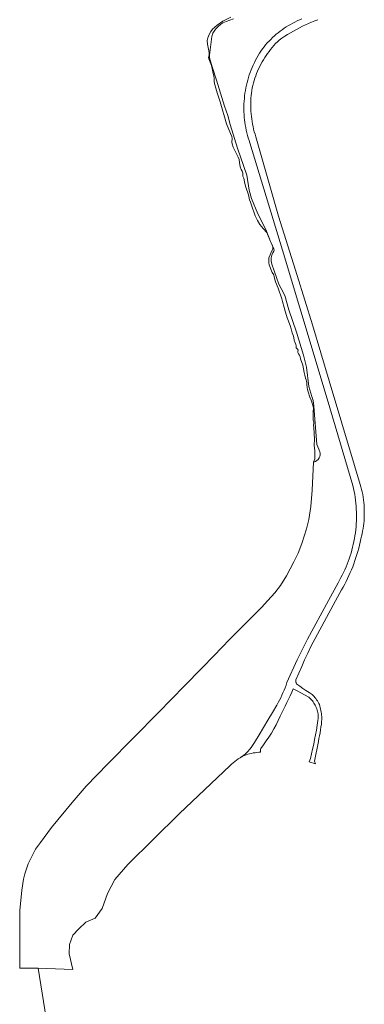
# Model space of a CAD drawing. Header units: metres. Extents: x 89394 to 92106, y 463550 to 466167.
# Tile 3 of 112: x 90309 to 90429, y 463978 to 464320. Entities that reach past the tile are written whole.
import ezdxf

# ---------------------------------------------------------------- set-up
doc = ezdxf.new("R2010")
doc.units = ezdxf.units.M
for name, color, linetype, lineweight in [('B-PV-GR-GROENVOORZIENING-GV', 80, 'Continuous', 18), ('B-PV-OG-WATER-GV', 130, 'Continuous', 18), ('B-PV-VH-ONVERHARD_ZAND-GV', 210, 'Continuous', 18)]:
    doc.layers.add(name, color=color, linetype=linetype, lineweight=lineweight)

msp = doc.modelspace()

# ---------------------------------------------------------------- linework, layer by layer
at = {"layer": 'B-PV-GR-GROENVOORZIENING-GV', "flags": 128}
msp.add_lwpolyline([(90383.288, 464319.769), (90381.97, 464319.376), (90380.743, 464318.931), (90379.613, 464318.377), (90378.885, 464317.94), (90377.977, 464317.168), (90377.373, 464316.624), (90376.815, 464315.878), (90376.157, 464314.891), (90375.75, 464313.688), (90375.03, 464308.124), (90374.927, 464307.178), (90374.966, 464306.273), (90375.987, 464302.863), (90377.341, 464298.541), (90380.106, 464289.551), (90381.29, 464286.3), (90382.087, 464283.137), (90384.7, 464274.985), (90387.959, 464265.65), (90388.707, 464260.433), (90389.576, 464257.481), (90391.768, 464252.168), (90393.316, 464249.15), (90394.77, 464246.213), (90396.137, 464242.624), (90396.337, 464242.137), (90397.259, 464240.073), (90397.35, 464239.64), (90397.231, 464239.279), (90396.924, 464238.699), (90396.575, 464237.881), (90396.355, 464236.927), (90396.374, 464235.903), (90396.604, 464234.807), (90398.975, 464227.896), (90399.797, 464226.347), (90401.063, 464223.952), (90402.47, 464218.931), (90405.105, 464211.249), (90407.588, 464203.262), (90408.579, 464199.089), (90409.47, 464192.387), (90410.412, 464188.855), (90410.866, 464187.512), (90411.187, 464185.602), (90411.42, 464182.543), (90412.233, 464172.232), (90412.848, 464170.696), (90413.212, 464169.757), (90413.337, 464169.268), (90413.352, 464168.683), (90413.251, 464168.089), (90413.022, 464167.633), (90412.623, 464167.104), (90412.246, 464166.665), (90411.712, 464166.361), (90411.084, 464166.137), (90410.534, 464156.425), (90410.112, 464150.796), (90409.402, 464146.259), (90408.653, 464143.008), (90407.014, 464137.961), (90405.691, 464134.549), (90404.16, 464131.561), (90401.653, 464126.77), (90399.595, 464123.39), (90397.621, 464120.837), (90395.247, 464118.136), (90392.993, 464115.796), (90389.104, 464111.838), (90385.558, 464108.374), (90381.944, 464104.642), (90376.594, 464099.078), (90372.292, 464094.765), (90366.256, 464088.592), (90357.234, 464079.351), (90348.566, 464070.573), (90339.691, 464061.506), (90332.143, 464053.829), (90327.301, 464048.115), (90320.154, 464039.529), (90316.339, 464034.332), (90314.624, 464031.98), (90313.139, 464029.217), (90312.066, 464026.919), (90310.896, 464023.452), (90310.441, 464021.527), (90309.794, 464017.734), (90309.148, 464010.727), (90309.094, 464004.533), (90309.112, 464000), (90309.119, 463990.699), (90315.479, 463990.75), (90327.593, 463990.275), (90326.282, 463995.643), (90326.396, 463998.917), (90327.576, 464002.129), (90329.607, 464004.336), (90332.1, 464006.709), (90335.25, 464008.027), (90337.672, 464011.449), (90339.517, 464016.657), (90342.112, 464021.469), (90346.588, 464026.662), (90364.484, 464044.244), (90382.1, 464061.004), (90382.642, 464061.488), (90383.2, 464061.954), (90383.771, 464062.404), (90384.355, 464062.835), (90384.953, 464063.249), (90385.563, 464063.644), (90387.323, 464064.966), (90388.071, 464065.664), (90389.089, 464066.788), (90389.675, 464067.551), (90390.588, 464068.983), (90392.155, 464071.562), (90393.708, 464074.148), (90395.248, 464076.743), (90396.776, 464079.345), (90398.29, 464081.955), (90398.762, 464082.778), (90399.215, 464083.611), (90399.647, 464084.456), (90400.059, 464085.31), (90400.45, 464086.174), (90400.821, 464087.048), (90401.17, 464087.929), (90401.498, 464088.819), (90401.805, 464089.717), (90405.325, 464097.664), (90408.907, 464104.808), (90416.286, 464118.134), (90419.548, 464124.315), (90420.064, 464125.203), (90420.56, 464126.103), (90421.035, 464127.014), (90421.49, 464127.936), (90421.923, 464128.867), (90422.335, 464129.808), (90422.726, 464130.758), (90423.096, 464131.717), (90423.443, 464132.684), (90423.768, 464133.659), (90424.072, 464134.64), (90424.353, 464135.628), (90424.611, 464136.623), (90424.847, 464137.623), (90425.06, 464138.628), (90425.251, 464139.637), (90425.418, 464140.651), (90425.563, 464141.668), (90425.684, 464142.689), (90425.782, 464143.711), (90425.857, 464144.736), (90425.909, 464145.762), (90425.938, 464146.789), (90425.943, 464147.817), (90425.925, 464148.844), (90425.884, 464149.87), (90425.819, 464150.896), (90425.731, 464151.92), (90425.621, 464152.941), (90425.487, 464153.96), (90425.33, 464154.975), (90425.15, 464155.986), (90424.947, 464156.994), (90424.721, 464157.996), (90416.701, 464184.994), (90412.265, 464199.639), (90400.252, 464239.618), (90388.973, 464276.777), (90388.673, 464277.652), (90388.396, 464278.533), (90388.142, 464279.422), (90387.911, 464280.317), (90387.703, 464281.218), (90387.518, 464282.123), (90387.356, 464283.034), (90387.218, 464283.948), (90387.103, 464284.865), (90387.012, 464285.785), (90386.945, 464286.707), (90386.901, 464287.63), (90386.881, 464288.554), (90386.885, 464289.479), (90386.913, 464290.403), (90386.964, 464291.326), (90387.039, 464292.247), (90387.138, 464293.166), (90387.26, 464294.082), (90387.406, 464294.995), (90387.576, 464295.904), (90387.768, 464296.808), (90387.984, 464297.707), (90388.223, 464298.6), (90388.485, 464299.486), (90388.769, 464300.366), (90389.076, 464301.238), (90389.405, 464302.102), (90389.757, 464302.957), (90390.13, 464303.802), (90390.525, 464304.638), (90390.941, 464305.464), (90391.378, 464306.278), (90391.836, 464307.081), (90392.315, 464307.872), (90392.813, 464308.65), (90393.332, 464309.415), (90393.87, 464310.167), (90394.429, 464310.825), (90395.004, 464311.468), (90395.596, 464312.097), (90396.204, 464312.71), (90396.828, 464313.307), (90397.467, 464313.887), (90398.121, 464314.451), (90398.789, 464314.998), (90399.47, 464315.528), (90400.166, 464316.039), (90400.874, 464316.533), (90401.595, 464317.008), (90402.327, 464317.465), (90403.072, 464317.902), (90403.827, 464318.32), (90404.593, 464318.718), (90405.369, 464319.097), (90406.154, 464319.455), (90406.949, 464319.793)], dxfattribs=at)
at = {"layer": 'B-PV-OG-WATER-GV', "flags": 128}
msp.add_lwpolyline([(90322.29, 463948.046), (90315.479, 463990.75), (90309.119, 463990.699), (90309.112, 464000), (90309.094, 464004.533), (90309.148, 464010.727), (90309.794, 464017.734), (90310.441, 464021.527), (90310.896, 464023.452), (90312.066, 464026.919), (90313.139, 464029.217), (90314.624, 464031.98), (90316.339, 464034.332), (90320.154, 464039.529), (90327.301, 464048.115), (90332.143, 464053.829), (90339.691, 464061.506), (90348.566, 464070.573), (90357.234, 464079.351), (90366.256, 464088.592), (90372.292, 464094.765), (90376.594, 464099.078), (90381.944, 464104.642), (90385.558, 464108.374), (90389.104, 464111.838), (90392.993, 464115.796), (90395.247, 464118.136), (90397.621, 464120.837), (90399.595, 464123.39), (90401.653, 464126.77), (90404.16, 464131.561), (90405.691, 464134.549), (90407.014, 464137.961), (90408.653, 464143.008), (90409.402, 464146.259), (90410.112, 464150.796), (90410.534, 464156.425), (90411.084, 464166.137), (90411.523, 464167.301), (90411.497, 464168.794), (90411.456, 464170.109), (90411.31, 464172.032), (90411.386, 464174.118), (90411.105, 464178.199), (90411.043, 464179.015), (90411.142, 464179.638), (90411.109, 464180.075), (90410.972, 464180.709), (90410.953, 464181.733), (90410.973, 464183.786), (90410.987, 464184.754), (90410.903, 464185.48), (90410.588, 464186.541), (90410.185, 464187.594), (90409.754, 464188.646), (90409.141, 464190.533), (90408.907, 464191.306), (90408.793, 464192.03), (90408.72, 464192.992), (90408.696, 464193.693), (90408.6, 464194.184), (90408.444, 464194.7), (90408.252, 464195.3), (90407.974, 464196.246), (90407.812, 464197.23), (90407.542, 464198.47), (90407.384, 464199.776), (90406.572, 464201.971), (90406.429, 464202.693), (90406.152, 464203.258), (90405.857, 464203.675), (90405.615, 464204.155), (90405.615, 464204.536), (90405.696, 464205.011), (90405.531, 464205.262), (90405.311, 464205.45), (90404.998, 464205.719), (90405.03, 464206.073), (90405.028, 464206.484), (90404.874, 464206.97), (90404.632, 464207.45), (90404.353, 464208.425), (90404.201, 464209.263), (90404.067, 464209.868), (90403.662, 464210.951), (90403.292, 464212.359), (90402.939, 464213.533), (90401.917, 464216.181), (90401.62, 464217.008), (90401.182, 464218.528), (90400.885, 464219.736), (90400.315, 464221.832), (90400.007, 464222.805), (90398.737, 464226.4), (90397.861, 464228.678), (90397.407, 464230.402), (90397.269, 464231.065), (90396.705, 464231.93), (90395.683, 464234.578), (90395.547, 464235.212), (90395.481, 464236.086), (90395.502, 464236.967), (90395.946, 464238.056), (90396.476, 464239.18), (90396.88, 464240.031), (90396.943, 464240.359), (90396.879, 464240.822), (90396.337, 464242.137), (90396.137, 464242.624), (90394.83, 464245.795), (90393.583, 464247.165), (90392.457, 464248.486), (90391.621, 464249.858), (90390.82, 464251.526), (90389.514, 464255.207), (90389.143, 464256.234), (90388.783, 464257.115), (90388.451, 464258.789), (90387.606, 464261.421), (90387.056, 464263.254), (90386.938, 464264.037), (90386.867, 464264.588), (90386.525, 464265.236), (90386.501, 464266.318), (90386.3, 464267.036), (90385.933, 464267.623), (90385.571, 464268.533), (90385.397, 464270.044), (90385.233, 464271.057), (90384.91, 464271.824), (90384.349, 464273.041), (90383.148, 464275.352), (90382.86, 464276.444), (90382.75, 464277.11), (90382.801, 464278.374), (90382.66, 464279.066), (90382.231, 464280.088), (90380.806, 464283.409), (90378.669, 464291.099), (90377.647, 464294.128), (90376.637, 464297.391), (90376.575, 464298.207), (90376.589, 464299.175), (90376.465, 464300.045), (90376.23, 464300.818), (90375.918, 464302.611), (90375.634, 464303.645), (90374.664, 464306.003), (90374.66, 464306.442), (90374.837, 464307.188), (90374.894, 464307.984), (90374.751, 464308.706), (90374.457, 464309.885), (90374.256, 464310.983), (90374.188, 464312.267), (90374.406, 464313.251), (90374.875, 464314.4), (90375.41, 464315.466), (90376.024, 464316.245), (90377.587, 464317.653), (90379.623, 464319.01), (90382.33, 464320.417)], dxfattribs=at)
at = {"layer": 'B-PV-VH-ONVERHARD_ZAND-GV', "flags": 128}
for points in [[(90406.949, 464319.793), (90406.154, 464319.455), (90405.369, 464319.097), (90404.593, 464318.718), (90403.827, 464318.32), (90403.072, 464317.902), (90402.327, 464317.465), (90401.595, 464317.008), (90400.874, 464316.533), (90400.166, 464316.039), (90399.47, 464315.528), (90398.789, 464314.998), (90398.121, 464314.451), (90397.467, 464313.887), (90396.828, 464313.307), (90396.204, 464312.71), (90395.596, 464312.097), (90395.004, 464311.468), (90394.429, 464310.825), (90393.87, 464310.167), (90393.332, 464309.415), (90392.813, 464308.65), (90392.315, 464307.872), (90391.836, 464307.081), (90391.378, 464306.278), (90390.941, 464305.464), (90390.525, 464304.638), (90390.13, 464303.802), (90389.757, 464302.957), (90389.405, 464302.102), (90389.076, 464301.238), (90388.769, 464300.366), (90388.485, 464299.486), (90388.223, 464298.6), (90387.984, 464297.707), (90387.768, 464296.808), (90387.576, 464295.904), (90387.406, 464294.995), (90387.26, 464294.082), (90387.138, 464293.166), (90387.039, 464292.247), (90386.964, 464291.326), (90386.913, 464290.403), (90386.885, 464289.479), (90386.881, 464288.554), (90386.901, 464287.63), (90386.945, 464286.707), (90387.012, 464285.785), (90387.103, 464284.865), (90387.218, 464283.948), (90387.356, 464283.034), (90387.518, 464282.123), (90387.703, 464281.218), (90387.911, 464280.317), (90388.142, 464279.422), (90388.396, 464278.533), (90388.673, 464277.652), (90388.973, 464276.777), (90400.252, 464239.618), (90412.265, 464199.639), (90416.701, 464184.994), (90424.721, 464157.996), (90424.947, 464156.994), (90425.15, 464155.986), (90425.33, 464154.975), (90425.487, 464153.96), (90425.621, 464152.941), (90425.731, 464151.92), (90425.819, 464150.896), (90425.884, 464149.87), (90425.925, 464148.844), (90425.943, 464147.817), (90425.938, 464146.789), (90425.909, 464145.762), (90425.857, 464144.736), (90425.782, 464143.711), (90425.684, 464142.689), (90425.563, 464141.668), (90425.418, 464140.651), (90425.251, 464139.637), (90425.06, 464138.628), (90424.847, 464137.623), (90424.611, 464136.623), (90424.353, 464135.628), (90424.072, 464134.64), (90423.768, 464133.659), (90423.443, 464132.684), (90423.096, 464131.717), (90422.726, 464130.758), (90422.335, 464129.808), (90421.923, 464128.867), (90421.49, 464127.936), (90421.035, 464127.014), (90420.56, 464126.103), (90420.064, 464125.203), (90419.548, 464124.315), (90416.286, 464118.134), (90408.907, 464104.808), (90405.325, 464097.664), (90401.805, 464089.717), (90401.498, 464088.819), (90401.17, 464087.929), (90400.821, 464087.048), (90400.45, 464086.174), (90400.059, 464085.31), (90399.647, 464084.456), (90399.215, 464083.611), (90398.762, 464082.778), (90398.29, 464081.955), (90396.776, 464079.345), (90395.248, 464076.743), (90393.708, 464074.148), (90392.155, 464071.562), (90390.588, 464068.983), (90389.675, 464067.551), (90389.089, 464066.788), (90388.071, 464065.664), (90387.323, 464064.966), (90385.563, 464063.644), (90385.854, 464063.823), (90386.147, 464063.999), (90386.442, 464064.171), (90386.739, 464064.339), (90387.038, 464064.504), (90387.645, 464064.708), (90388.259, 464064.892), (90388.879, 464065.056), (90389.503, 464065.199), (90390.133, 464065.32), (90390.765, 464065.421), (90391.401, 464065.501), (90392.039, 464065.559), (90392.679, 464065.596)], [(90411.683, 464061.592), (90411.383, 464062.492), (90412.726, 464069.349), (90412.942, 464070.335), (90413.14, 464071.324), (90413.32, 464072.317), (90413.483, 464073.313), (90413.628, 464074.312), (90413.754, 464075.313), (90413.863, 464076.316), (90413.891, 464076.85), (90413.898, 464077.385), (90413.885, 464077.919), (90413.851, 464078.453), (90413.798, 464078.985), (90413.724, 464079.514), (90413.63, 464080.04), (90413.517, 464080.563), (90413.383, 464081.081), (90413.23, 464081.593), (90413.058, 464082.099), (90412.853, 464082.533), (90412.628, 464082.957), (90412.384, 464083.37), (90412.121, 464083.771), (90411.84, 464084.16), (90411.541, 464084.536), (90411.225, 464084.897), (90410.894, 464085.244), (90410.546, 464085.575), (90409.484, 464086.286), (90408.426, 464087.002), (90407.37, 464087.722), (90406.318, 464088.447), (90405.269, 464089.177), (90405.15, 464089.346), (90405.051, 464089.527), (90404.972, 464089.718), (90404.916, 464089.917), (90404.882, 464090.121), (90404.872, 464090.327), (90404.885, 464090.534), (90404.921, 464090.737), (90405.92, 464093.044), (90406.935, 464095.344), (90407.965, 464097.637), (90409.012, 464099.923), (90410.074, 464102.201), (90420.207, 464120.878), (90420.777, 464121.841), (90421.327, 464122.815), (90421.86, 464123.799), (90422.373, 464124.793), (90422.866, 464125.797), (90423.341, 464126.81), (90423.796, 464127.832), (90424.231, 464128.863), (90424.646, 464129.902), (90425.041, 464130.948), (90425.416, 464132.002), (90425.77, 464133.063), (90426.104, 464134.131), (90426.418, 464135.205), (90426.71, 464136.285), (90426.982, 464137.37), (90427.233, 464138.46), (90427.463, 464139.555), (90427.689, 464140.438), (90427.892, 464141.326), (90428.072, 464142.219), (90428.228, 464143.117), (90428.361, 464144.018), (90428.47, 464144.923), (90428.555, 464145.83), (90428.616, 464146.739), (90428.654, 464147.649), (90428.667, 464148.56), (90428.657, 464149.471), (90428.623, 464150.382), (90428.564, 464151.291), (90428.482, 464152.199), (90428.377, 464153.104), (90428.247, 464154.005), (90428.094, 464154.904), (90427.918, 464155.798), (90427.718, 464156.686), (90427.494, 464157.57), (90427.248, 464158.447), (90425.23, 464164.93), (90416.514, 464194.341), (90410.632, 464213.705), (90405.394, 464230.793), (90398.91, 464251.402), (90391.01, 464278.967), (90390.739, 464279.827), (90390.489, 464280.693), (90390.263, 464281.566), (90390.058, 464282.445), (90389.877, 464283.328), (90389.719, 464284.215), (90389.583, 464285.107), (90389.471, 464286.002), (90389.381, 464286.899), (90389.315, 464287.798), (90389.272, 464288.699), (90389.252, 464289.6), (90389.256, 464290.502), (90389.283, 464291.403), (90389.333, 464292.304), (90389.406, 464293.202), (90389.503, 464294.099), (90389.622, 464294.993), (90389.765, 464295.883), (90389.967, 464296.737), (90390.191, 464297.586), (90390.438, 464298.429), (90390.708, 464299.264), (90391, 464300.092), (90391.314, 464300.911), (90391.651, 464301.722), (90392.009, 464302.524), (90392.388, 464303.316), (90392.788, 464304.097), (90393.21, 464304.867), (90393.652, 464305.626), (90394.114, 464306.372), (90394.596, 464307.106), (90395.098, 464307.826), (90395.619, 464308.533), (90396.158, 464309.225), (90396.716, 464309.903), (90397.293, 464310.565), (90397.886, 464311.212), (90398.497, 464311.842), (90399.125, 464312.456), (90400.087, 464313.124), (90401.062, 464313.772), (90402.051, 464314.399), (90403.052, 464315.007), (90404.065, 464315.594), (90405.09, 464316.16), (90406.126, 464316.706), (90407.173, 464317.23), (90408.231, 464317.732), (90409.298, 464318.213), (90410.375, 464318.672), (90411.462, 464319.109), (90412.557, 464319.524)], [(90404.025, 464087.564), (90405.392, 464086.92), (90409.427, 464084.638), (90409.759, 464084.342), (90410.077, 464084.031), (90410.378, 464083.704), (90410.664, 464083.363), (90410.932, 464083.008), (90411.183, 464082.641), (90411.416, 464082.262), (90411.63, 464081.872), (90411.825, 464081.472), (90412, 464081.063), (90412.155, 464080.646), (90412.289, 464080.222), (90412.403, 464079.792), (90412.495, 464079.357)], [(90409.963, 464063.43), (90409.493, 464062.301), (90411.683, 464061.592)]]:
    msp.add_lwpolyline(points, dxfattribs=at)
at = {"layer": 'B-PV-VH-ONVERHARD_ZAND-GV'}
for points in [[(90399.465, 464078.044, 0.0050968), (90404.025, 464087.564)], [(90392.742, 464066.832, 0.0568419), (90399.465, 464078.044)], [(90412.495, 464079.357, -0.0759513), (90412.585, 464076.592)], [(90412.585, 464076.592, -0.023873), (90409.963, 464063.43)], [(90392.679, 464065.596, -0.0899537), (90392.742, 464066.832)]]:
    msp.add_lwpolyline(points, format="xyb", dxfattribs=at)

doc.saveas('drawing.dxf')
